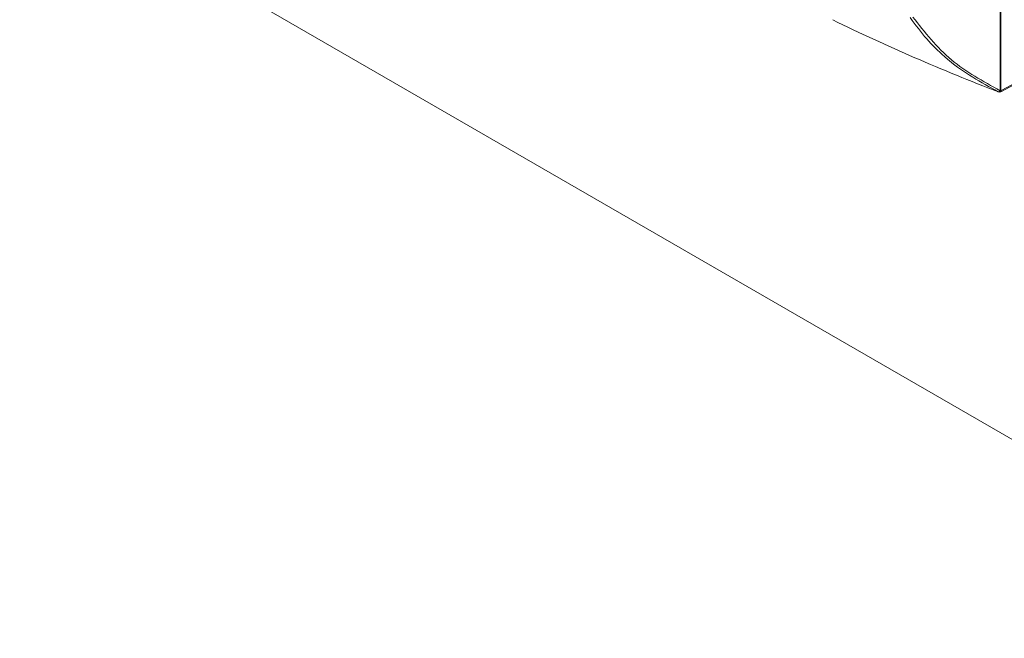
# Model space of a CAD drawing. Header units: millimetres. Extents: x 0 to 420, y 0 to 297.
# Tile 21 of 34: x 207 to 233, y 169 to 185. Entities that reach past the tile are written whole.
import ezdxf

# ---------------------------------------------------------------- set-up
doc = ezdxf.new("R2010")
doc.units = ezdxf.units.MM
doc.dimstyles.new('SLDDIMSTYLE3', dxfattribs={"dimtxt": 0.18, "dimasz": 3, "dimexe": 0, "dimexo": 0.0625, "dimgap": 0, "dimtad": 0, "dimtih": 1, "dimtoh": 1, "dimdec": 0, "dimrnd": 1e-09, "dimzin": 0, "dimdsep": 46, "dimtxsty": 'Standard', "dimsah": 1, "dimcen": 0.09, "dimadec": 0, "dimazin": 0, "dimtfac": 3, "dimtdec": 0, "dimtofl": 0, "dimtmove": 0, "dimatfit": 3, "dimfxl": 1, "dimfrac": 2, "dimtolj": 1, "dimtzin": 0, "dimarcsym": 0})

msp = doc.modelspace()

# ---------------------------------------------------------------- linework, layer by layer
at = {"color": 7, "linetype": 'Continuous', "lineweight": 15}
for p, q in [((232.574, 183.517), (232.574, 222.873)), ((232.592, 222.88), (232.592, 183.524)), ((164.716, 213.616), (242.026, 168.986)), ((232.587, 183.49), (234.269, 184.4)), ((232.519, 183.491), (232.53, 183.486)), ((232.53, 183.486), (232.532, 183.485)), ((232.587, 183.488), (232.588, 183.489)), ((232.602, 183.519), (232.592, 183.524))]:
    msp.add_line(p, q, dxfattribs=at)
at = {"color": 7, "linetype": 'Continuous', "lineweight": 15, "flags": 128}
msp.add_lwpolyline([(232.602, 183.519), (233.434, 183.969), (234.283, 184.428)], dxfattribs=at)
at = {"color": 7, "linetype": 'Continuous', "lineweight": 15}
for centre, radius, start, end in [((252.298, 235.043), 55.217, 244.0409, 249.0219), ((232.536, 183.55), 0.0616, 254.4596, 335.2415), ((232.528, 183.542), 0.0521, 260.1404, 331.4868), ((232.546, 183.545), 0.0615, 254.4727, 335.3165), ((232.556, 183.547), 0.0667, 249.1104, 298.402), ((232.553, 183.595), 0.0798, 284.9123, 298.6524)]:
    msp.add_arc(centre, radius, start, end, dxfattribs=at)
at = {"color": 8, "linetype": 'Continuous', "lineweight": 15}
msp.add_arc((232.568, 183.516), 0.0343, 306.4654, 4.8794, dxfattribs=at)
at = {"color": 7, "linetype": 'Continuous', "lineweight": 15}
for points, knots in [([(232.519, 183.491), (232.064, 183.742), (231.559, 184.02), (230.968, 184.533), (230.601, 184.894), (230.329, 185.264), (230.188, 185.456)], [0, 0, 0, 0, 0.494224, 0.548447, 0.765536, 1, 1, 1, 1]), ([(230.256, 185.471), (230.573, 185.068), (231.201, 184.271), (232.12, 183.767), (232.574, 183.517)], [0, 0, 0, 0, 0.505397, 1, 1, 1, 1])]:
    msp.add_open_spline(points, degree=3, knots=knots, dxfattribs=at)

# ---------------------------------------------------------------- leaders
at = {"color": 7, "linetype": 'Continuous', "lineweight": 0}
msp.add_leader([(221.622, 198.77), (200.946, 181.294), (194.596, 181.294)], dimstyle='SLDDIMSTYLE3', dxfattribs=at)

doc.saveas('drawing.dxf')
